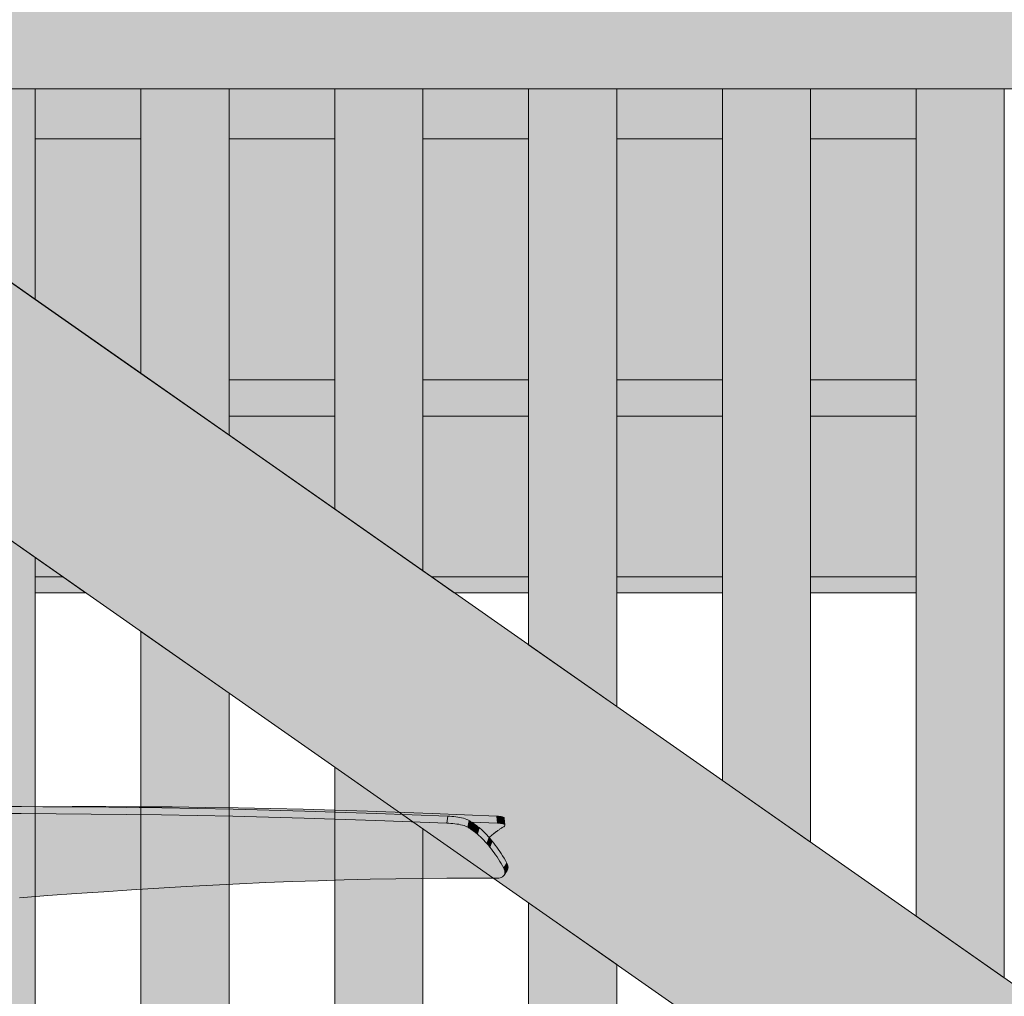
# Model space of a CAD drawing. Header units: millimetres. Extents: x 1567 to 2756, y -116 to 725.
# Tile 212 of 256: x 1726 to 1738, y 621 to 632. Entities that reach past the tile are written whole.
import ezdxf

# ---------------------------------------------------------------- set-up
doc = ezdxf.new("R2010")
doc.units = ezdxf.units.MM
doc.layers.add('Ech.1_50', color=7, linetype='Continuous')

msp = doc.modelspace()

# ---------------------------------------------------------------- hatches: boundary and pattern name
at = {"layer": 'Ech.1_50', "linetype": 'Continuous', "lineweight": 5, "true_color": 0xe3bbbb, "transparency": 33554687}
msp.add_hatch(color=9, dxfattribs=at).paths.add_polyline_path([(1683.723, 631.078), (1750.723, 631.078), (1750.723, 633.478), (1683.723, 633.478), (1683.723, 631.078)])
at = {"layer": 'Ech.1_50', "linetype": 'Continuous', "lineweight": 5, "true_color": 0xf5f2f0, "transparency": 33554687}
msp.add_hatch(color=7, dxfattribs=at).paths.add_polyline_path([(1746.917, 611.478), (1750.723, 611.478), (1750.723, 611.743), (1723.11, 631.078), (1718.925, 631.078), (1746.917, 611.478)])
at = {"layer": 'Ech.1_50', "linetype": 'Continuous', "lineweight": 5, "true_color": 0xeaddd7, "transparency": 33554687}
for points in [[(1726.523, 631.078), (1725.523, 631.078), (1725.523, 629.388), (1726.523, 628.688), (1726.523, 631.078)], [(1728.723, 631.078), (1727.723, 631.078), (1727.723, 627.848), (1728.723, 627.148), (1728.723, 631.078)], [(1730.923, 631.078), (1729.923, 631.078), (1729.923, 626.307), (1730.923, 625.607), (1730.923, 631.078)], [(1733.123, 631.078), (1732.123, 631.078), (1732.123, 624.767), (1733.123, 624.067), (1733.123, 631.078)], [(1735.323, 631.078), (1734.323, 631.078), (1734.323, 623.227), (1735.323, 622.526), (1735.323, 631.078)], [(1737.523, 631.078), (1736.523, 631.078), (1736.523, 621.686), (1737.523, 620.986), (1737.523, 631.078)], [(1725.523, 611.478), (1726.523, 611.478), (1726.523, 625.758), (1725.523, 626.458), (1725.523, 611.478)], [(1727.723, 611.478), (1728.723, 611.478), (1728.723, 624.218), (1727.723, 624.918), (1727.723, 611.478)], [(1729.923, 611.478), (1730.923, 611.478), (1730.923, 622.677), (1729.923, 623.378), (1729.923, 611.478)], [(1732.123, 611.478), (1733.123, 611.478), (1733.123, 621.137), (1732.123, 621.837), (1732.123, 611.478)]]:
    msp.add_hatch(color=254, dxfattribs=at).paths.add_polyline_path(points)
at = {"layer": 'Ech.1_50', "linetype": 'Continuous', "lineweight": 5, "true_color": 0xf8f8f8, "transparency": 33554687}
for points in [[(1726.523, 630.51), (1727.723, 630.51), (1727.723, 631.078), (1726.523, 631.078), (1726.523, 630.51)], [(1728.723, 630.51), (1729.923, 630.51), (1729.923, 631.078), (1728.723, 631.078), (1728.723, 630.51)], [(1730.923, 630.51), (1732.123, 630.51), (1732.123, 631.078), (1730.923, 631.078), (1730.923, 630.51)], [(1733.123, 630.51), (1734.323, 630.51), (1734.323, 631.078), (1733.123, 631.078), (1733.123, 630.51)], [(1735.323, 630.51), (1736.523, 630.51), (1736.523, 631.078), (1735.323, 631.078), (1735.323, 630.51)]]:
    msp.add_hatch(color=7, dxfattribs=at).paths.add_polyline_path(points)
at = {"layer": 'Ech.1_50', "linetype": 'Continuous', "lineweight": 5, "true_color": 0xe0d1b3, "transparency": 33554687}
for points in [[(1727.723, 630.51), (1726.523, 630.51), (1726.523, 628.688), (1727.723, 627.848), (1727.723, 630.51)], [(1728.723, 627.774), (1729.923, 627.774), (1729.923, 630.51), (1728.723, 630.51), (1728.723, 627.774)], [(1730.923, 627.774), (1732.123, 627.774), (1732.123, 630.51), (1730.923, 630.51), (1730.923, 627.774)], [(1733.123, 627.774), (1734.323, 627.774), (1734.323, 630.51), (1733.123, 630.51), (1733.123, 627.774)], [(1735.323, 627.774), (1736.523, 627.774), (1736.523, 630.51), (1735.323, 630.51), (1735.323, 627.774)], [(1728.723, 627.364), (1729.923, 627.364), (1729.923, 627.774), (1728.723, 627.774), (1728.723, 627.364)], [(1730.923, 627.364), (1732.123, 627.364), (1732.123, 627.774), (1730.923, 627.774), (1730.923, 627.364)], [(1733.123, 627.364), (1734.323, 627.364), (1734.323, 627.774), (1733.123, 627.774), (1733.123, 627.364)], [(1735.323, 627.364), (1736.523, 627.364), (1736.523, 627.774), (1735.323, 627.774), (1735.323, 627.364)]]:
    msp.add_hatch(color=254, dxfattribs=at).paths.add_polyline_path(points)
at = {"layer": 'Ech.1_50', "linetype": 'Continuous', "lineweight": 5, "true_color": 0xf7e0b3, "transparency": 33554687}
for points in [[(1729.923, 627.364), (1728.723, 627.364), (1728.723, 627.148), (1729.923, 626.307), (1729.923, 627.364)], [(1731.019, 625.54), (1732.123, 625.54), (1732.123, 627.364), (1730.923, 627.364), (1730.923, 625.607), (1731.019, 625.54)], [(1733.123, 625.54), (1734.323, 625.54), (1734.323, 627.364), (1733.123, 627.364), (1733.123, 625.54)], [(1735.323, 625.54), (1736.523, 625.54), (1736.523, 627.364), (1735.323, 627.364), (1735.323, 625.54)], [(1726.523, 625.54), (1726.835, 625.54), (1726.523, 625.758), (1726.523, 625.54)], [(1726.523, 625.359), (1727.093, 625.359), (1726.835, 625.54), (1726.523, 625.54), (1726.523, 625.359)], [(1732.123, 625.54), (1731.019, 625.54), (1731.277, 625.359), (1732.123, 625.359), (1732.123, 625.54)], [(1733.123, 625.359), (1734.323, 625.359), (1734.323, 625.54), (1733.123, 625.54), (1733.123, 625.359)], [(1735.323, 625.359), (1736.523, 625.359), (1736.523, 625.54), (1735.323, 625.54), (1735.323, 625.359)]]:
    msp.add_hatch(color=254, dxfattribs=at).paths.add_polyline_path(points)
at = {"layer": 'Ech.1_50', "linetype": 'Continuous', "lineweight": 5, "true_color": 0xb9b9b9, "transparency": 33554687}
for points in [[(1726.365, 622.931), (1725.971, 622.931), (1725.578, 622.93), (1725.186, 622.927), (1724.796, 622.923), (1724.019, 622.911), (1723.632, 622.904), (1723.246, 622.894), (1722.862, 622.883), (1722.48, 622.871), (1721.718, 622.844), (1721.717, 622.764), (1722.477, 622.792), (1722.859, 622.804), (1723.242, 622.815), (1723.628, 622.824), (1724.015, 622.832), (1724.793, 622.844), (1725.184, 622.847), (1725.575, 622.85), (1725.968, 622.851), (1726.363, 622.851), (1726.759, 622.85), (1727.156, 622.847), (1727.556, 622.842), (1727.957, 622.837), (1728.36, 622.83), (1728.765, 622.822), (1729.577, 622.801), (1730.388, 622.775), (1731.196, 622.744), (1731.205, 622.823), (1730.395, 622.854), (1729.583, 622.881), (1728.769, 622.901), (1728.364, 622.91), (1727.96, 622.917), (1727.559, 622.922), (1727.159, 622.927), (1726.761, 622.929), (1726.365, 622.931)], [(1727.322, 622.931), (1726.941, 622.931), (1726.609, 622.93), (1726.761, 622.929), (1727.159, 622.927), (1727.559, 622.922), (1727.96, 622.917), (1728.364, 622.91), (1728.769, 622.901), (1729.583, 622.881), (1730.395, 622.854), (1731.205, 622.823), (1731.227, 622.821), (1731.25, 622.82), (1731.273, 622.818), (1731.296, 622.815), (1731.319, 622.811), (1731.342, 622.807), (1731.363, 622.803), (1731.384, 622.798), (1731.403, 622.792), (1731.42, 622.786), (1731.434, 622.78), (1731.447, 622.773), (1731.454, 622.769), (1731.462, 622.764), (1731.469, 622.76), (1731.474, 622.756), (1731.769, 622.744), (1731.763, 622.823), (1731.028, 622.854), (1730.296, 622.881), (1729.564, 622.901), (1729.197, 622.91), (1728.826, 622.917), (1728.454, 622.922), (1728.078, 622.927), (1727.701, 622.929), (1727.322, 622.931)], [(1726.363, 622.851), (1725.968, 622.851), (1725.575, 622.85), (1725.184, 622.847), (1724.793, 622.844), (1724.015, 622.832), (1723.628, 622.824), (1723.242, 622.815), (1722.859, 622.804), (1722.477, 622.792), (1721.717, 622.764), (1721.715, 622.764), (1721.714, 622.764), (1721.712, 622.764), (1721.531, 622.756), (1721.413, 622.751), (1721.301, 622.746), (1721.138, 622.738), (1721.139, 622.738), (1721.138, 622.738), (1721.219, 622.729), (1721.3, 622.714), (1721.304, 622.713), (1721.309, 622.712), (1721.314, 622.71), (1721.319, 622.709), (1721.34, 622.702), (1721.381, 622.688), (1721.421, 622.67), (1721.46, 622.65), (1721.539, 622.602), (1721.616, 622.544), (1721.692, 622.478), (1721.729, 622.441), (1721.765, 622.401), (1721.801, 622.36), (1721.836, 622.315), (1721.904, 622.219), (1721.971, 622.118), (1721.981, 622.113), (1722.004, 622.103), (1722.026, 622.093), (1722.049, 622.084), (1722.072, 622.074), (1722.094, 622.065), (1722.117, 622.057), (1722.139, 622.048), (1722.162, 622.041), (1722.185, 622.033), (1722.207, 622.025), (1722.221, 622.021), (1722.234, 622.016), (1722.248, 622.012), (1722.59, 621.928), (1722.762, 621.889), (1722.934, 621.854), (1723.107, 621.823), (1723.281, 621.8), (1723.455, 621.782), (1723.63, 621.77), (1723.806, 621.763), (1723.981, 621.759), (1724.155, 621.759), (1724.329, 621.761), (1724.502, 621.766), (1724.674, 621.772), (1724.845, 621.781), (1725.015, 621.791), (1725.353, 621.815), (1725.687, 621.843), (1726.017, 621.871), (1726.344, 621.897), (1726.667, 621.92), (1726.987, 621.943), (1727.303, 621.965), (1727.616, 621.985), (1727.927, 622.005), (1728.235, 622.023), (1728.54, 622.04), (1728.842, 622.055), (1729.142, 622.068), (1729.44, 622.08), (1729.736, 622.09), (1730.031, 622.099), (1730.323, 622.106), (1730.614, 622.112), (1730.904, 622.116), (1731.193, 622.118), (1731.767, 622.119), (1731.784, 622.12), (1731.8, 622.123), (1731.813, 622.127), (1731.825, 622.133), (1731.836, 622.141), (1731.844, 622.151), (1731.844, 622.151), (1731.849, 622.162), (1731.853, 622.174), (1731.854, 622.187), (1731.852, 622.201), (1731.847, 622.216), (1731.841, 622.231), (1731.826, 622.258), (1731.811, 622.284), (1731.796, 622.309), (1731.781, 622.334), (1731.765, 622.359), (1731.749, 622.382), (1731.733, 622.405), (1731.717, 622.427), (1731.7, 622.449), (1731.684, 622.471), (1731.68, 622.475), (1731.677, 622.48), (1731.674, 622.484), (1731.67, 622.488), (1731.667, 622.492), (1731.663, 622.496), (1731.66, 622.5), (1731.656, 622.504), (1731.653, 622.508), (1731.649, 622.512), (1731.639, 622.524), (1731.628, 622.535), (1731.618, 622.547), (1731.607, 622.558), (1731.596, 622.569), (1731.585, 622.579), (1731.574, 622.59), (1731.563, 622.599), (1731.552, 622.609), (1731.541, 622.619), (1731.538, 622.622), (1731.534, 622.625), (1731.53, 622.628), (1731.527, 622.631), (1731.523, 622.634), (1731.519, 622.637), (1731.515, 622.64), (1731.512, 622.643), (1731.508, 622.646), (1731.504, 622.649), (1731.497, 622.654), (1731.49, 622.659), (1731.483, 622.664), (1731.476, 622.669), (1731.469, 622.674), (1731.462, 622.679), (1731.455, 622.683), (1731.448, 622.688), (1731.441, 622.692), (1731.433, 622.697), (1731.421, 622.703), (1731.407, 622.709), (1731.39, 622.715), (1731.371, 622.72), (1731.351, 622.725), (1731.33, 622.73), (1731.307, 622.733), (1731.285, 622.737), (1731.262, 622.739), (1731.239, 622.741), (1731.218, 622.743), (1731.196, 622.744), (1730.388, 622.775), (1729.577, 622.801), (1728.765, 622.822), (1728.36, 622.83), (1727.957, 622.837), (1727.556, 622.842), (1727.156, 622.847), (1726.759, 622.85), (1726.363, 622.851)], [(1731.196, 622.744), (1731.218, 622.743), (1731.239, 622.741), (1731.262, 622.739), (1731.285, 622.737), (1731.307, 622.733), (1731.33, 622.73), (1731.351, 622.725), (1731.371, 622.72), (1731.39, 622.715), (1731.407, 622.709), (1731.421, 622.703), (1731.433, 622.697), (1731.447, 622.773), (1731.434, 622.78), (1731.42, 622.786), (1731.403, 622.792), (1731.384, 622.798), (1731.363, 622.803), (1731.342, 622.807), (1731.319, 622.811), (1731.296, 622.815), (1731.273, 622.818), (1731.25, 622.82), (1731.227, 622.821), (1731.205, 622.823), (1731.196, 622.744)], [(1731.769, 622.744), (1731.787, 622.743), (1731.804, 622.741), (1731.819, 622.739), (1731.831, 622.737), (1731.84, 622.733), (1731.848, 622.73), (1731.852, 622.725), (1731.854, 622.721), (1731.846, 622.799), (1731.845, 622.803), (1731.841, 622.807), (1731.834, 622.811), (1731.825, 622.815), (1731.813, 622.818), (1731.798, 622.82), (1731.781, 622.821), (1731.763, 622.823), (1731.769, 622.744)], [(1731.454, 622.769), (1731.447, 622.773), (1731.433, 622.697), (1731.441, 622.692), (1731.448, 622.688), (1731.455, 622.683), (1731.462, 622.679), (1731.469, 622.674), (1731.476, 622.669), (1731.483, 622.664), (1731.49, 622.659), (1731.497, 622.654), (1731.504, 622.649), (1731.521, 622.724), (1731.513, 622.729), (1731.506, 622.735), (1731.499, 622.74), (1731.491, 622.745), (1731.484, 622.75), (1731.477, 622.755), (1731.469, 622.76), (1731.462, 622.764), (1731.454, 622.769)], [(1731.769, 622.744), (1731.474, 622.756), (1731.477, 622.755), (1731.484, 622.75), (1731.491, 622.745), (1731.499, 622.74), (1731.506, 622.735), (1731.513, 622.729), (1731.521, 622.724), (1731.525, 622.721), (1731.529, 622.718), (1731.533, 622.715), (1731.537, 622.712), (1731.54, 622.709), (1731.544, 622.706), (1731.548, 622.702), (1731.552, 622.699), (1731.556, 622.696), (1731.56, 622.693), (1731.572, 622.683), (1731.583, 622.673), (1731.595, 622.662), (1731.606, 622.652), (1731.618, 622.641), (1731.629, 622.629), (1731.64, 622.618), (1731.651, 622.606), (1731.662, 622.594), (1731.674, 622.582), (1731.675, 622.58), (1731.685, 622.59), (1731.697, 622.599), (1731.708, 622.609), (1731.719, 622.619), (1731.723, 622.622), (1731.727, 622.625), (1731.731, 622.628), (1731.735, 622.631), (1731.739, 622.634), (1731.743, 622.637), (1731.747, 622.64), (1731.75, 622.643), (1731.754, 622.646), (1731.758, 622.649), (1731.765, 622.654), (1731.773, 622.659), (1731.78, 622.664), (1731.787, 622.669), (1731.794, 622.674), (1731.802, 622.679), (1731.809, 622.683), (1731.816, 622.688), (1731.824, 622.692), (1731.831, 622.697), (1731.84, 622.703), (1731.848, 622.709), (1731.853, 622.715), (1731.854, 622.72), (1731.854, 622.721), (1731.852, 622.725), (1731.848, 622.73), (1731.84, 622.733), (1731.831, 622.737), (1731.819, 622.739), (1731.804, 622.741), (1731.787, 622.743), (1731.769, 622.744)], [(1731.525, 622.721), (1731.521, 622.724), (1731.504, 622.649), (1731.508, 622.646), (1731.512, 622.643), (1731.515, 622.64), (1731.519, 622.637), (1731.523, 622.634), (1731.527, 622.631), (1731.53, 622.628), (1731.534, 622.625), (1731.538, 622.622), (1731.541, 622.619), (1731.56, 622.693), (1731.556, 622.696), (1731.552, 622.699), (1731.548, 622.702), (1731.544, 622.706), (1731.54, 622.709), (1731.537, 622.712), (1731.533, 622.715), (1731.529, 622.718), (1731.525, 622.721)], [(1731.572, 622.683), (1731.56, 622.693), (1731.541, 622.619), (1731.552, 622.609), (1731.563, 622.599), (1731.574, 622.59), (1731.585, 622.579), (1731.596, 622.569), (1731.607, 622.558), (1731.618, 622.547), (1731.628, 622.535), (1731.639, 622.524), (1731.649, 622.512), (1731.674, 622.582), (1731.662, 622.594), (1731.651, 622.606), (1731.64, 622.618), (1731.629, 622.629), (1731.618, 622.641), (1731.606, 622.652), (1731.595, 622.662), (1731.583, 622.673), (1731.572, 622.683)], [(1731.677, 622.578), (1731.674, 622.582), (1731.649, 622.512), (1731.653, 622.508), (1731.656, 622.504), (1731.66, 622.5), (1731.663, 622.496), (1731.667, 622.492), (1731.67, 622.488), (1731.674, 622.484), (1731.677, 622.48), (1731.68, 622.475), (1731.684, 622.471), (1731.71, 622.539), (1731.706, 622.544), (1731.703, 622.548), (1731.699, 622.552), (1731.695, 622.557), (1731.692, 622.561), (1731.688, 622.565), (1731.685, 622.569), (1731.681, 622.574), (1731.677, 622.578)], [(1731.727, 622.517), (1731.71, 622.539), (1731.684, 622.471), (1731.7, 622.449), (1731.717, 622.427), (1731.733, 622.405), (1731.749, 622.382), (1731.765, 622.359), (1731.781, 622.334), (1731.796, 622.309), (1731.811, 622.284), (1731.826, 622.258), (1731.841, 622.231), (1731.875, 622.29), (1731.86, 622.318), (1731.844, 622.345), (1731.828, 622.371), (1731.812, 622.397), (1731.796, 622.423), (1731.779, 622.447), (1731.762, 622.471), (1731.745, 622.494), (1731.727, 622.517)], [(1731.844, 622.151), (1731.88, 622.206), (1731.881, 622.207), (1731.886, 622.219), (1731.889, 622.232), (1731.89, 622.245), (1731.887, 622.26), (1731.882, 622.275), (1731.875, 622.29), (1731.841, 622.231), (1731.847, 622.216), (1731.852, 622.201), (1731.854, 622.187), (1731.853, 622.174), (1731.849, 622.162), (1731.844, 622.151)]]:
    msp.add_hatch(color=9, dxfattribs=at).paths.add_polyline_path(points)

# ---------------------------------------------------------------- linework, layer by layer
at = {"layer": 'Ech.1_50', "color": 7, "linetype": 'Continuous', "lineweight": 5}
for points in [[(1683.723, 631.078), (1750.723, 631.078), (1750.723, 633.478), (1683.723, 633.478), (1683.723, 631.078)], [(1746.917, 611.478), (1750.723, 611.478), (1750.723, 611.743), (1723.11, 631.078), (1718.925, 631.078), (1746.917, 611.478)], [(1726.523, 631.078), (1725.523, 631.078), (1725.523, 629.388), (1726.523, 628.688), (1726.523, 631.078)], [(1726.523, 630.51), (1727.723, 630.51), (1727.723, 631.078), (1726.523, 631.078), (1726.523, 630.51)], [(1728.723, 631.078), (1727.723, 631.078), (1727.723, 627.848), (1728.723, 627.148), (1728.723, 631.078)], [(1728.723, 630.51), (1729.923, 630.51), (1729.923, 631.078), (1728.723, 631.078), (1728.723, 630.51)], [(1730.923, 631.078), (1729.923, 631.078), (1729.923, 626.307), (1730.923, 625.607), (1730.923, 631.078)], [(1730.923, 630.51), (1732.123, 630.51), (1732.123, 631.078), (1730.923, 631.078), (1730.923, 630.51)], [(1733.123, 631.078), (1732.123, 631.078), (1732.123, 624.767), (1733.123, 624.067), (1733.123, 631.078)], [(1733.123, 630.51), (1734.323, 630.51), (1734.323, 631.078), (1733.123, 631.078), (1733.123, 630.51)], [(1735.323, 631.078), (1734.323, 631.078), (1734.323, 623.227), (1735.323, 622.526), (1735.323, 631.078)], [(1735.323, 630.51), (1736.523, 630.51), (1736.523, 631.078), (1735.323, 631.078), (1735.323, 630.51)], [(1737.523, 631.078), (1736.523, 631.078), (1736.523, 621.686), (1737.523, 620.986), (1737.523, 631.078)], [(1727.723, 630.51), (1726.523, 630.51), (1726.523, 628.688), (1727.723, 627.848), (1727.723, 630.51)], [(1728.723, 627.774), (1729.923, 627.774), (1729.923, 630.51), (1728.723, 630.51), (1728.723, 627.774)], [(1730.923, 627.774), (1732.123, 627.774), (1732.123, 630.51), (1730.923, 630.51), (1730.923, 627.774)], [(1733.123, 627.774), (1734.323, 627.774), (1734.323, 630.51), (1733.123, 630.51), (1733.123, 627.774)], [(1735.323, 627.774), (1736.523, 627.774), (1736.523, 630.51), (1735.323, 630.51), (1735.323, 627.774)], [(1728.723, 627.364), (1729.923, 627.364), (1729.923, 627.774), (1728.723, 627.774), (1728.723, 627.364)], [(1730.923, 627.364), (1732.123, 627.364), (1732.123, 627.774), (1730.923, 627.774), (1730.923, 627.364)], [(1733.123, 627.364), (1734.323, 627.364), (1734.323, 627.774), (1733.123, 627.774), (1733.123, 627.364)], [(1735.323, 627.364), (1736.523, 627.364), (1736.523, 627.774), (1735.323, 627.774), (1735.323, 627.364)], [(1729.923, 627.364), (1728.723, 627.364), (1728.723, 627.148), (1729.923, 626.307), (1729.923, 627.364)], [(1731.019, 625.54), (1732.123, 625.54), (1732.123, 627.364), (1730.923, 627.364), (1730.923, 625.607), (1731.019, 625.54)], [(1733.123, 625.54), (1734.323, 625.54), (1734.323, 627.364), (1733.123, 627.364), (1733.123, 625.54)], [(1735.323, 625.54), (1736.523, 625.54), (1736.523, 627.364), (1735.323, 627.364), (1735.323, 625.54)], [(1725.523, 611.478), (1726.523, 611.478), (1726.523, 625.758), (1725.523, 626.458), (1725.523, 611.478)], [(1726.523, 625.54), (1726.835, 625.54), (1726.523, 625.758), (1726.523, 625.54)], [(1726.523, 625.359), (1727.093, 625.359), (1726.835, 625.54), (1726.523, 625.54), (1726.523, 625.359)], [(1732.123, 625.54), (1731.019, 625.54), (1731.277, 625.359), (1732.123, 625.359), (1732.123, 625.54)], [(1733.123, 625.359), (1734.323, 625.359), (1734.323, 625.54), (1733.123, 625.54), (1733.123, 625.359)], [(1735.323, 625.359), (1736.523, 625.359), (1736.523, 625.54), (1735.323, 625.54), (1735.323, 625.359)], [(1727.723, 611.478), (1728.723, 611.478), (1728.723, 624.218), (1727.723, 624.918), (1727.723, 611.478)], [(1729.923, 611.478), (1730.923, 611.478), (1730.923, 622.677), (1729.923, 623.378), (1729.923, 611.478)], [(1727.322, 622.931), (1726.941, 622.931), (1726.609, 622.93), (1726.761, 622.929), (1727.159, 622.927), (1727.559, 622.922), (1727.96, 622.917), (1728.364, 622.91), (1728.769, 622.901), (1729.583, 622.881), (1730.395, 622.854), (1731.205, 622.823), (1731.227, 622.821), (1731.25, 622.82), (1731.273, 622.818), (1731.296, 622.815), (1731.319, 622.811), (1731.342, 622.807), (1731.363, 622.803), (1731.384, 622.798), (1731.403, 622.792), (1731.42, 622.786), (1731.434, 622.78), (1731.447, 622.773), (1731.454, 622.769), (1731.462, 622.764), (1731.469, 622.76), (1731.474, 622.756), (1731.769, 622.744), (1731.763, 622.823), (1731.028, 622.854), (1730.296, 622.881), (1729.564, 622.901), (1729.197, 622.91), (1728.826, 622.917), (1728.454, 622.922), (1728.078, 622.927), (1727.701, 622.929), (1727.322, 622.931)], [(1731.196, 622.744), (1731.218, 622.743), (1731.239, 622.741), (1731.262, 622.739), (1731.285, 622.737), (1731.307, 622.733), (1731.33, 622.73), (1731.351, 622.725), (1731.371, 622.72), (1731.39, 622.715), (1731.407, 622.709), (1731.421, 622.703), (1731.433, 622.697), (1731.447, 622.773), (1731.434, 622.78), (1731.42, 622.786), (1731.403, 622.792), (1731.384, 622.798), (1731.363, 622.803), (1731.342, 622.807), (1731.319, 622.811), (1731.296, 622.815), (1731.273, 622.818), (1731.25, 622.82), (1731.227, 622.821), (1731.205, 622.823), (1731.196, 622.744)], [(1731.769, 622.744), (1731.787, 622.743), (1731.804, 622.741), (1731.819, 622.739), (1731.831, 622.737), (1731.84, 622.733), (1731.848, 622.73), (1731.852, 622.725), (1731.854, 622.721), (1731.846, 622.799), (1731.845, 622.803), (1731.841, 622.807), (1731.834, 622.811), (1731.825, 622.815), (1731.813, 622.818), (1731.798, 622.82), (1731.781, 622.821), (1731.763, 622.823), (1731.769, 622.744)], [(1731.454, 622.769), (1731.447, 622.773), (1731.433, 622.697), (1731.441, 622.692), (1731.448, 622.688), (1731.455, 622.683), (1731.462, 622.679), (1731.469, 622.674), (1731.476, 622.669), (1731.483, 622.664), (1731.49, 622.659), (1731.497, 622.654), (1731.504, 622.649), (1731.521, 622.724), (1731.513, 622.729), (1731.506, 622.735), (1731.499, 622.74), (1731.491, 622.745), (1731.484, 622.75), (1731.477, 622.755), (1731.469, 622.76), (1731.462, 622.764), (1731.454, 622.769)], [(1731.769, 622.744), (1731.474, 622.756), (1731.477, 622.755), (1731.484, 622.75), (1731.491, 622.745), (1731.499, 622.74), (1731.506, 622.735), (1731.513, 622.729), (1731.521, 622.724), (1731.525, 622.721), (1731.529, 622.718), (1731.533, 622.715), (1731.537, 622.712), (1731.54, 622.709), (1731.544, 622.706), (1731.548, 622.702), (1731.552, 622.699), (1731.556, 622.696), (1731.56, 622.693), (1731.572, 622.683), (1731.583, 622.673), (1731.595, 622.662), (1731.606, 622.652), (1731.618, 622.641), (1731.629, 622.629), (1731.64, 622.618), (1731.651, 622.606), (1731.662, 622.594), (1731.674, 622.582), (1731.675, 622.58), (1731.685, 622.59), (1731.697, 622.599), (1731.708, 622.609), (1731.719, 622.619), (1731.723, 622.622), (1731.727, 622.625), (1731.731, 622.628), (1731.735, 622.631), (1731.739, 622.634), (1731.743, 622.637), (1731.747, 622.64), (1731.75, 622.643), (1731.754, 622.646), (1731.758, 622.649), (1731.765, 622.654), (1731.773, 622.659), (1731.78, 622.664), (1731.787, 622.669), (1731.794, 622.674), (1731.802, 622.679), (1731.809, 622.683), (1731.816, 622.688), (1731.824, 622.692), (1731.831, 622.697), (1731.84, 622.703), (1731.848, 622.709), (1731.853, 622.715), (1731.854, 622.72), (1731.854, 622.721), (1731.852, 622.725), (1731.848, 622.73), (1731.84, 622.733), (1731.831, 622.737), (1731.819, 622.739), (1731.804, 622.741), (1731.787, 622.743), (1731.769, 622.744)], [(1731.525, 622.721), (1731.521, 622.724), (1731.504, 622.649), (1731.508, 622.646), (1731.512, 622.643), (1731.515, 622.64), (1731.519, 622.637), (1731.523, 622.634), (1731.527, 622.631), (1731.53, 622.628), (1731.534, 622.625), (1731.538, 622.622), (1731.541, 622.619), (1731.56, 622.693), (1731.556, 622.696), (1731.552, 622.699), (1731.548, 622.702), (1731.544, 622.706), (1731.54, 622.709), (1731.537, 622.712), (1731.533, 622.715), (1731.529, 622.718), (1731.525, 622.721)], [(1731.572, 622.683), (1731.56, 622.693), (1731.541, 622.619), (1731.552, 622.609), (1731.563, 622.599), (1731.574, 622.59), (1731.585, 622.579), (1731.596, 622.569), (1731.607, 622.558), (1731.618, 622.547), (1731.628, 622.535), (1731.639, 622.524), (1731.649, 622.512), (1731.674, 622.582), (1731.662, 622.594), (1731.651, 622.606), (1731.64, 622.618), (1731.629, 622.629), (1731.618, 622.641), (1731.606, 622.652), (1731.595, 622.662), (1731.583, 622.673), (1731.572, 622.683)], [(1731.677, 622.578), (1731.674, 622.582), (1731.649, 622.512), (1731.653, 622.508), (1731.656, 622.504), (1731.66, 622.5), (1731.663, 622.496), (1731.667, 622.492), (1731.67, 622.488), (1731.674, 622.484), (1731.677, 622.48), (1731.68, 622.475), (1731.684, 622.471), (1731.71, 622.539), (1731.706, 622.544), (1731.703, 622.548), (1731.699, 622.552), (1731.695, 622.557), (1731.692, 622.561), (1731.688, 622.565), (1731.685, 622.569), (1731.681, 622.574), (1731.677, 622.578)], [(1731.727, 622.517), (1731.71, 622.539), (1731.684, 622.471), (1731.7, 622.449), (1731.717, 622.427), (1731.733, 622.405), (1731.749, 622.382), (1731.765, 622.359), (1731.781, 622.334), (1731.796, 622.309), (1731.811, 622.284), (1731.826, 622.258), (1731.841, 622.231), (1731.875, 622.29), (1731.86, 622.318), (1731.844, 622.345), (1731.828, 622.371), (1731.812, 622.397), (1731.796, 622.423), (1731.779, 622.447), (1731.762, 622.471), (1731.745, 622.494), (1731.727, 622.517)], [(1731.844, 622.151), (1731.88, 622.206), (1731.881, 622.207), (1731.886, 622.219), (1731.889, 622.232), (1731.89, 622.245), (1731.887, 622.26), (1731.882, 622.275), (1731.875, 622.29), (1731.841, 622.231), (1731.847, 622.216), (1731.852, 622.201), (1731.854, 622.187), (1731.853, 622.174), (1731.849, 622.162), (1731.844, 622.151)], [(1732.123, 611.478), (1733.123, 611.478), (1733.123, 621.137), (1732.123, 621.837), (1732.123, 611.478)]]:
    msp.add_lwpolyline(points, close=True, dxfattribs=at)
for points in [[(1725.968, 622.851), (1726.363, 622.851), (1726.759, 622.85), (1727.156, 622.847), (1727.556, 622.842), (1727.957, 622.837), (1728.36, 622.83), (1728.765, 622.822), (1729.577, 622.801), (1730.388, 622.775), (1731.196, 622.744), (1731.205, 622.823), (1730.395, 622.854), (1729.583, 622.881), (1728.769, 622.901), (1728.364, 622.91), (1727.96, 622.917), (1727.559, 622.922), (1727.159, 622.927), (1726.761, 622.929), (1726.365, 622.931), (1726.365, 622.931), (1725.971, 622.931)], [(1726.344, 621.897), (1726.667, 621.92), (1726.987, 621.943), (1727.303, 621.965), (1727.616, 621.985), (1727.927, 622.005), (1728.235, 622.023), (1728.54, 622.04), (1728.842, 622.055), (1729.142, 622.068), (1729.44, 622.08), (1729.736, 622.09), (1730.031, 622.099), (1730.323, 622.106), (1730.614, 622.112), (1730.904, 622.116), (1731.193, 622.118), (1731.767, 622.119), (1731.784, 622.12), (1731.8, 622.123), (1731.813, 622.127), (1731.825, 622.133), (1731.836, 622.141), (1731.844, 622.151), (1731.844, 622.151), (1731.849, 622.162), (1731.853, 622.174), (1731.854, 622.187), (1731.852, 622.201), (1731.847, 622.216), (1731.841, 622.231), (1731.826, 622.258), (1731.811, 622.284), (1731.796, 622.309), (1731.781, 622.334), (1731.765, 622.359), (1731.749, 622.382), (1731.733, 622.405), (1731.717, 622.427), (1731.7, 622.449), (1731.684, 622.471), (1731.68, 622.475), (1731.677, 622.48), (1731.674, 622.484), (1731.67, 622.488), (1731.667, 622.492), (1731.663, 622.496), (1731.66, 622.5), (1731.656, 622.504), (1731.653, 622.508), (1731.649, 622.512), (1731.639, 622.524), (1731.628, 622.535), (1731.618, 622.547), (1731.607, 622.558), (1731.596, 622.569), (1731.585, 622.579), (1731.574, 622.59), (1731.563, 622.599), (1731.552, 622.609), (1731.541, 622.619), (1731.538, 622.622), (1731.534, 622.625), (1731.53, 622.628), (1731.527, 622.631), (1731.523, 622.634), (1731.519, 622.637), (1731.515, 622.64), (1731.512, 622.643), (1731.508, 622.646), (1731.504, 622.649), (1731.497, 622.654), (1731.49, 622.659), (1731.483, 622.664), (1731.476, 622.669), (1731.469, 622.674), (1731.462, 622.679), (1731.455, 622.683), (1731.448, 622.688), (1731.441, 622.692), (1731.433, 622.697), (1731.421, 622.703), (1731.407, 622.709), (1731.39, 622.715), (1731.371, 622.72), (1731.351, 622.725), (1731.33, 622.73), (1731.307, 622.733), (1731.285, 622.737), (1731.262, 622.739), (1731.239, 622.741), (1731.218, 622.743), (1731.196, 622.744), (1730.388, 622.775), (1729.577, 622.801), (1728.765, 622.822), (1728.36, 622.83), (1727.957, 622.837), (1727.556, 622.842), (1727.156, 622.847), (1726.759, 622.85), (1726.363, 622.851), (1726.363, 622.851), (1725.968, 622.851)]]:
    msp.add_lwpolyline(points, dxfattribs=at)

doc.saveas('drawing.dxf')
